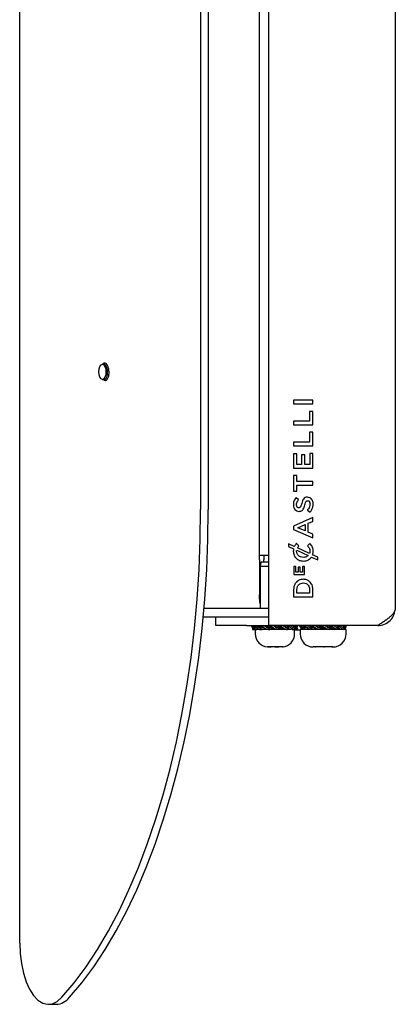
# Model space of a CAD drawing. Header units: millimetres. Extents: x 32 to 2082, y 47 to 1482.
# Tile 2 of 10: x 301 to 387, y 770 to 995. Entities that reach past the tile are written whole.
import ezdxf

# ---------------------------------------------------------------- set-up
doc = ezdxf.new("R2010")
doc.units = ezdxf.units.MM
doc.header["$LTSCALE"] = 5

msp = doc.modelspace()

# ---------------------------------------------------------------- linework, layer by layer
for p, q in [((301.42, 784.39), (301.42, 1206.57)), ((358.23, 1133.98), (358.23, 856.98)), ((387.23, 1129.98), (387.23, 860.98)), ((356.23, 872.98), (356.23, 1117.98)), ((342.74, 1107.48), (342.74, 883.48)), ((344.5, 1107.48), (344.5, 883.48)), ((320.56, 916.73), (320.31, 916.73)), ((320.75, 916.75), (320.66, 916.59)), ((320.31, 913.23), (320.78, 913.23)), ((368.4, 908.49), (364.01, 908.49)), ((364.01, 908.49), (364.01, 907.68)), ((364.01, 907.68), (368.4, 907.68)), ((368.4, 907.68), (368.4, 908.49)), ((368.4, 905.95), (367.66, 905.95)), ((367.66, 905.95), (367.66, 903.67)), ((368.4, 902.86), (368.4, 905.95)), ((364.01, 903.67), (364.01, 902.86)), ((367.66, 903.67), (364.01, 903.67)), ((364.01, 902.86), (368.4, 902.86)), ((368.4, 901.17), (367.66, 901.17)), ((367.66, 901.17), (367.66, 898.89)), ((368.4, 898.08), (368.4, 901.17)), ((364.01, 898.89), (364.01, 898.08)), ((367.66, 898.89), (364.01, 898.89)), ((364.01, 898.08), (368.4, 898.08)), ((364.74, 896.25), (364.01, 896.25)), ((364.01, 896.25), (364.01, 892.98)), ((364.74, 893.79), (364.74, 896.25)), ((366.55, 895.97), (365.82, 895.97)), ((365.82, 895.97), (365.82, 893.79)), ((366.55, 893.79), (366.55, 895.97)), ((368.4, 896.28), (367.68, 896.28)), ((367.68, 896.28), (367.68, 893.79)), ((368.4, 892.98), (368.4, 896.28)), ((365.82, 893.79), (364.74, 893.79)), ((367.68, 893.79), (366.55, 893.79)), ((364.01, 892.98), (368.4, 892.98)), ((364.76, 891.28), (364.01, 891.28)), ((364.01, 891.28), (364.01, 887.71)), ((364.76, 889.9), (364.76, 891.28)), ((368.4, 889.9), (364.76, 889.9)), ((368.4, 889.09), (368.4, 889.9)), ((364.01, 887.71), (364.76, 887.71)), ((364.76, 887.71), (364.76, 889.09)), ((364.76, 889.09), (368.4, 889.09)), ((364.51, 886.2), (364.5, 886.18)), ((365.13, 885.76), (364.51, 886.2)), ((365.11, 885.75), (365.13, 885.76)), ((367.15, 886.32), (367.13, 886.32)), ((367.21, 885.51), (367.22, 885.51)), ((365.18, 883.89), (365.16, 883.89)), ((365.23, 883.08), (365.24, 883.08)), ((367.19, 883.4), (367.17, 883.39)), ((367.17, 883.39), (367.75, 882.9)), ((367.75, 882.9), (367.77, 882.92)), ((368.4, 881.65), (363.99, 879.72)), ((367.35, 880.35), (368.4, 880.79)), ((367.35, 878.32), (367.35, 880.35)), ((368.4, 880.79), (368.4, 881.65)), ((363.99, 879.72), (363.98, 879.71)), ((363.98, 879.71), (363.98, 878.97)), ((363.98, 878.97), (368.4, 877.04)), ((364.97, 879.33), (366.63, 880.05)), ((366.63, 878.62), (364.97, 879.33)), ((366.63, 880.05), (366.63, 878.62)), ((368.4, 877.87), (367.35, 878.32)), ((368.4, 877.04), (368.4, 877.87)), ((364.15, 875.04), (362.82, 875.64)), ((362.82, 875.64), (362.82, 875.03)), ((364.63, 875.71), (364.62, 875.7)), ((365.23, 875.19), (364.63, 875.71)), ((367.69, 875.74), (367.16, 875.22)), ((367.7, 875.73), (367.69, 875.74)), ((362.82, 875.03), (363.98, 874.5)), ((364.7, 874.18), (367.32, 872.98)), ((367.63, 873.45), (364.87, 874.71)), ((365.22, 875.18), (365.23, 875.19)), ((367.16, 875.22), (367.17, 875.21)), ((358.23, 872.98), (356.23, 872.98)), ((356.23, 871.98), (356.23, 872.98)), ((356.23, 871.98), (356.23, 863.98)), ((356.48, 871.48), (356.33, 870.48)), ((358.23, 871.48), (356.48, 871.48)), ((357.23, 872.98), (357.23, 871.98)), ((357.23, 871.48), (357.23, 871.98)), ((366.21, 872.56), (366.19, 872.56)), ((366.21, 871.71), (366.22, 871.71)), ((368.07, 872.64), (369.52, 871.98)), ((369.52, 872.59), (368.33, 873.13)), ((369.52, 871.98), (369.52, 872.59)), ((356.33, 870.48), (356.33, 860.98)), ((358.23, 870.48), (356.33, 870.48)), ((364.52, 870.47), (364.04, 870.47)), ((364.04, 870.47), (364.04, 868.63)), ((364.52, 869.16), (364.52, 870.47)), ((365.01, 869.16), (364.52, 869.16)), ((365.49, 870.31), (365.01, 870.31)), ((365.01, 870.31), (365.01, 869.16)), ((365.49, 869.16), (365.49, 870.31)), ((366, 869.16), (365.49, 869.16)), ((366.48, 870.49), (366, 870.49)), ((366, 870.49), (366, 869.16)), ((366.48, 868.63), (366.48, 870.49)), ((364.04, 868.63), (366.48, 868.63)), ((366.21, 867.56), (366.19, 867.56)), ((366.21, 866.71), (366.22, 866.71)), ((364.01, 865.22), (364.01, 863.58)), ((364.75, 864.39), (364.75, 865.22)), ((367.66, 864.39), (364.75, 864.39)), ((367.66, 865.22), (367.66, 864.39)), ((368.4, 863.58), (368.4, 865.22)), ((356.23, 862.98), (356.23, 863.98)), ((356.33, 862.98), (356.23, 862.98)), ((356.23, 862.98), (356.23, 862.48)), ((364.01, 863.58), (368.4, 863.58)), ((343.55, 860.98), (358.23, 860.98)), ((343.37, 858.98), (358.23, 858.98)), ((346.23, 856.98), (346.23, 858.98)), ((353.23, 856.98), (346.23, 856.98)), ((353.23, 856.98), (358.23, 856.98)), ((354.49, 856.59), (354.45, 856.98)), ((354.54, 856.59), (354.49, 856.59)), ((354.54, 856.59), (354.52, 856.98)), ((354.69, 856.59), (354.54, 856.59)), ((354.6, 856.08), (354.68, 856.08)), ((354.62, 856.49), (354.61, 856.09)), ((354.61, 856.09), (354.68, 856.11)), ((354.98, 856.09), (354.61, 856.09)), ((354.82, 856.49), (354.62, 856.49)), ((354.69, 856.59), (354.64, 856.98)), ((354.68, 856.08), (354.89, 856.08)), ((355.02, 856.59), (354.69, 856.59)), ((354.74, 856.09), (354.74, 856.11)), ((354.89, 856.08), (355.6, 856.08)), ((354.97, 856.51), (355.07, 856.49)), ((355.02, 856.59), (355.62, 856.64)), ((355.07, 856.49), (355.07, 856.09)), ((355.64, 856.49), (355.07, 856.49)), ((355.71, 856.09), (355.07, 856.09)), ((355.23, 856.09), (355.23, 855.09)), ((356.14, 856.09), (355.72, 856.09)), ((355.85, 856.59), (355.76, 856.98)), ((356.04, 856.59), (355.85, 856.59)), ((356.04, 856.59), (356.5, 856.64)), ((356.31, 856.08), (356.78, 856.08)), ((356.44, 856.49), (356.46, 856.09)), ((357.17, 856.49), (356.44, 856.49)), ((356.98, 856.09), (356.46, 856.09)), ((358.07, 856.09), (357.01, 856.09)), ((357.17, 856.44), (357.25, 856.44)), ((357.25, 856.44), (357.26, 856.09)), ((357.69, 856.92), (357.65, 856.94)), ((357.77, 856.59), (357.67, 856.98)), ((357.79, 856.59), (357.77, 856.59)), ((357.79, 856.59), (358.02, 856.64)), ((383.23, 856.98), (358.23, 856.98)), ((358.27, 856.08), (358.54, 856.08)), ((358.47, 856.49), (358.49, 856.09)), ((358.89, 856.49), (358.47, 856.49)), ((358.8, 856.09), (358.49, 856.09)), ((360.38, 856.09), (358.75, 856.09)), ((358.9, 856.44), (359.48, 856.44)), ((358.94, 856.44), (358.96, 856.09)), ((359.47, 856.94), (359.58, 856.94)), ((359.64, 856.82), (359.6, 856.98)), ((359.93, 856.59), (360.08, 856.59)), ((360.08, 856.59), (359.99, 856.98)), ((360.52, 856.08), (360.54, 856.08)), ((360.74, 856.49), (360.77, 856.09)), ((360.78, 856.49), (360.74, 856.49)), ((360.8, 856.09), (360.77, 856.09)), ((360.79, 856.44), (360.81, 856.09)), ((360.79, 856.44), (361.34, 856.44)), ((362.21, 856.09), (360.88, 856.09)), ((362.07, 856.59), (362.32, 856.59)), ((362.32, 856.59), (362.26, 856.98)), ((362.38, 856.08), (362.61, 856.08)), ((362.47, 856.49), (362.82, 856.49)), ((362.82, 856.49), (362.84, 856.09)), ((362.82, 856.44), (362.89, 856.44)), ((363.55, 856.09), (362.82, 856.09)), ((363.7, 856.08), (364.13, 856.08)), ((363.74, 856.59), (364.05, 856.59)), ((364.05, 856.59), (364.03, 856.98)), ((364.23, 855.09), (364.23, 856.09)), ((364.23, 856.08), (364.79, 856.08)), ((364.23, 855.98), (365.48, 855.98)), ((364.28, 856.49), (364.3, 856.09)), ((364.63, 856.59), (364.92, 856.59)), ((364.74, 856.49), (364.84, 856.49)), ((364.84, 856.49), (364.85, 856.09)), ((364.92, 856.59), (364.94, 856.98)), ((365.47, 856.59), (365.44, 856.98)), ((365.85, 856.59), (365.47, 856.59)), ((365.48, 856.09), (365.48, 855.09)), ((367.98, 856.09), (365.48, 856.09)), ((365.65, 856.49), (365.65, 856.09)), ((365.99, 856.49), (365.65, 856.49)), ((365.85, 856.59), (365.97, 856.6)), ((365.97, 856.59), (365.91, 856.98)), ((366.26, 856.59), (365.97, 856.59)), ((366.26, 856.59), (366.83, 856.64)), ((366.43, 856.49), (366.44, 856.09)), ((367.1, 856.49), (366.43, 856.49)), ((367.42, 856.59), (367.33, 856.98)), ((367.55, 856.59), (367.42, 856.59)), ((367.55, 856.59), (367.95, 856.64)), ((375.98, 856.09), (367.98, 856.09)), ((368.06, 856.49), (368.08, 856.09)), ((368.7, 856.49), (368.06, 856.49)), ((368.7, 856.44), (368.98, 856.44)), ((368.77, 856.44), (368.79, 856.09)), ((368.83, 856.44), (368.96, 856.31)), ((369.23, 856.94), (369.37, 856.94)), ((369.36, 856.82), (369.32, 856.98)), ((369.52, 856.59), (369.42, 856.98)), ((369.48, 856.59), (369.52, 856.59)), ((370.22, 856.49), (370.24, 856.09)), ((370.52, 856.49), (370.22, 856.49)), ((370.52, 856.44), (371.11, 856.44)), ((370.56, 856.44), (370.58, 856.09)), ((371.1, 856.94), (371.26, 856.94)), ((371.27, 856.87), (371.25, 856.98)), ((371.66, 856.59), (371.86, 856.59)), ((371.86, 856.59), (371.78, 856.98)), ((372.38, 856.49), (372.48, 856.49)), ((372.47, 856.44), (372.91, 856.44)), ((372.48, 856.49), (372.5, 856.09)), ((373.69, 856.59), (373.98, 856.59)), ((373.98, 856.59), (373.92, 856.98)), ((373.92, 856.49), (374.39, 856.49)), ((374.39, 856.49), (374.41, 856.09)), ((375.14, 856.59), (375.45, 856.59)), ((375.37, 856.49), (375.58, 856.49)), ((375.45, 856.59), (375.44, 856.98)), ((375.58, 856.49), (375.59, 856.09)), ((375.61, 856.59), (375.99, 856.59)), ((375.81, 856.49), (375.81, 856.09)), ((375.98, 855.09), (375.98, 856.09)), ((375.99, 856.59), (376.02, 856.98)), ((368.86, 852.09), (368.48, 852.09)), ((368.88, 852.09), (368.86, 852.09)), ((368.86, 852.09), (368.99, 852.09)), ((368.99, 852.09), (368.88, 852.09)), ((370.88, 852.09), (368.99, 852.09)), ((371, 852.09), (370.88, 852.09)), ((370.88, 852.09), (371.09, 852.09)), ((371.09, 852.09), (371, 852.09)), ((372.75, 852.09), (371.09, 852.09)), ((372.85, 852.09), (372.75, 852.09)), ((372.75, 852.09), (372.84, 852.09)), ((372.98, 852.09), (372.84, 852.09)), ((372.84, 852.09), (372.85, 852.09)), ((307.99, 770.39), (309.76, 770.39))]:
    msp.add_line(p, q)
at = {"flags": 128}
for points in [[(319.49, 914.98), (319.55, 915.65), (319.73, 916.22), (320, 916.6), (320.31, 916.73), (320.63, 916.6), (320.89, 916.22), (321.07, 915.65), (321.13, 914.98), (321.07, 914.31), (320.89, 913.74), (320.63, 913.36), (320.31, 913.23), (320, 913.36), (319.73, 913.74), (319.55, 914.31), (319.49, 914.98)], [(311.04, 771.99), (313.85, 775.33), (316.57, 778.99), (319.19, 782.95), (321.7, 787.22), (324.11, 791.77), (326.39, 796.6), (328.55, 801.68), (330.57, 807), (332.45, 812.55), (334.19, 818.31), (335.78, 824.26), (337.22, 830.39), (338.5, 836.68), (339.61, 843.11), (340.56, 849.65), (341.34, 856.29), (341.95, 863.02), (342.39, 869.81), (342.65, 876.63), (342.74, 883.48)], [(312.81, 771.99), (315.61, 775.33), (318.33, 778.99), (320.95, 782.95), (323.47, 787.22), (325.87, 791.77), (328.16, 796.6), (330.31, 801.68), (332.34, 807), (334.22, 812.55), (335.96, 818.31), (337.55, 824.26), (338.99, 830.39), (340.26, 836.68), (341.38, 843.11), (342.33, 849.65), (343.11, 856.29), (343.72, 863.02), (344.15, 869.81), (344.41, 876.63), (344.5, 883.48)], [(356.23, 862.48), (356.27, 862.09), (356.33, 861.86)], [(356.5, 856.64), (356.5, 856.64), (356.5, 856.64)], [(358.02, 856.64), (358.02, 856.64), (358.02, 856.64)], [(366.83, 856.64), (366.83, 856.64), (366.83, 856.64)], [(367.95, 856.64), (367.95, 856.64), (367.95, 856.64)], [(301.42, 784.39), (301.52, 782.01), (301.8, 779.7), (302.27, 777.52), (302.9, 775.55), (303.68, 773.83), (304.59, 772.42), (305.6, 771.36), (306.67, 770.68), (307.79, 770.4), (308.91, 770.53), (310, 771.06), (311.04, 771.99)]]:
    msp.add_lwpolyline(points, dxfattribs=at)
for centre, radius, start, end in [((358.23, 855.09), 3, 180, 264.8875), ((361.23, 855.09), 3, 275.0989, 0), ((368.48, 855.09), 3, 180, 270), ((372.98, 855.09), 3, 270, 0), ((309.54, 774.53), 4.14, 273.1121, 322.1379)]:
    msp.add_arc(centre, radius, start, end)
for centre, major_axis, ratio, start_param, end_param in [((359.73, 875.47), (-2.5, 65.15), 0.052714, 1.864393, 1.865181), ((359.73, 875.47), (-3.75, 65.15), 0.030835, 1.864646, 1.865435), ((359.73, 875.47), (-4.25, 65.15), 0.002942, 1.866227, 1.867015), ((370.73, 875.47), (-2.99, 65.15), 0.046406, 1.864291, 1.86508), ((370.73, 875.47), (-4, 65.15), 0.021967, 1.865069, 1.865858)]:
    msp.add_ellipse(centre, major_axis=major_axis, ratio=ratio, start_param=start_param, end_param=end_param)
for points, knots in [([(320.57, 913.26), (320.68, 913.14), (320.9, 912.92), (321.28, 913.03), (321.61, 913.46), (321.81, 914.17), (321.86, 915.03), (321.74, 915.81), (321.5, 916.47), (321.15, 916.91), (320.72, 917.03), (320.39, 916.88), (320.24, 916.66), (320.21, 916.6)], [0, 0, 0, 0, 0.0994, 0.197334, 0.296807, 0.397185, 0.494417, 0.595508, 0.674243, 0.772927, 0.873711, 0.970767, 1, 1, 1, 1]), ([(320.78, 913.26), (320.86, 913.26), (321.05, 913.28), (321.3, 913.66), (321.48, 914.27), (321.52, 915.02), (321.41, 915.71), (321.19, 916.28), (320.9, 916.67), (320.67, 916.7), (320.56, 916.71)], [0, 0, 0, 0, 0.100761, 0.236174, 0.372822, 0.505182, 0.6428, 0.749981, 0.88432, 1, 1, 1, 1]), ([(364.5, 886.18), (364.39, 886.03), (364.17, 885.72), (363.99, 885.17), (363.92, 884.58), (364, 883.99), (364.27, 883.49), (364.7, 883.14), (365.05, 883.1), (365.23, 883.08)], [0, 0, 0, 0, 0.14607, 0.288768, 0.437756, 0.595145, 0.734148, 0.864472, 1, 1, 1, 1]), ([(365.16, 883.89), (365.09, 883.9), (364.95, 883.92), (364.79, 884.08), (364.69, 884.31), (364.65, 884.68), (364.75, 885.2), (364.99, 885.56), (365.11, 885.75)], [0, 0, 0, 0, 0.094389, 0.189365, 0.297691, 0.425898, 0.693171, 1, 1, 1, 1]), ([(365.84, 884.91), (365.79, 884.72), (365.72, 884.43), (365.57, 884.08), (365.38, 883.91), (365.24, 883.9), (365.18, 883.89)], [0, 0, 0, 0, 0.429411, 0.700716, 0.850287, 1, 1, 1, 1]), ([(367.13, 886.32), (366.96, 886.31), (366.62, 886.27), (366.23, 885.92), (365.99, 885.45), (365.89, 885.1), (365.84, 884.91)], [0, 0, 0, 0, 0.24404, 0.48145, 0.709781, 1, 1, 1, 1]), ([(366.56, 884.55), (366.61, 884.73), (366.68, 885.02), (366.83, 885.36), (367.03, 885.5), (367.15, 885.51), (367.21, 885.51)], [0, 0, 0, 0, 0.449096, 0.717679, 0.86088, 1, 1, 1, 1]), ([(367.77, 882.92), (367.92, 883.12), (368.23, 883.51), (368.46, 884.27), (368.5, 885.1), (368.23, 885.84), (367.7, 886.26), (367.33, 886.3), (367.15, 886.32)], [0, 0, 0, 0, 0.175907, 0.348495, 0.545236, 0.748325, 0.87034, 1, 1, 1, 1]), ([(367.22, 885.51), (367.3, 885.5), (367.45, 885.48), (367.62, 885.31), (367.73, 885.06), (367.76, 884.75), (367.72, 884.35), (367.55, 883.86), (367.31, 883.56), (367.19, 883.4)], [0, 0, 0, 0, 0.0886, 0.17759, 0.280375, 0.403924, 0.546395, 0.759288, 1, 1, 1, 1]), ([(365.24, 883.08), (365.38, 883.09), (365.63, 883.11), (365.97, 883.28), (366.36, 883.73), (366.48, 884.2), (366.56, 884.55)], [0, 0, 0, 0, 0.187253, 0.347653, 0.509467, 1, 1, 1, 1]), ([(364.62, 875.7), (364.52, 875.59), (364.34, 875.39), (364.21, 875.15), (364.15, 875.04)], [0, 0, 0, 0, 0.534238, 1, 1, 1, 1]), ([(368.33, 873.13), (368.37, 873.23), (368.43, 873.42), (368.48, 873.78), (368.48, 874.33), (368.31, 875.07), (367.91, 875.5), (367.7, 875.73)], [0, 0, 0, 0, 0.1070173, 0.2171799, 0.3844467, 0.6825263, 1, 1, 1, 1]), ([(363.98, 874.5), (363.97, 874.41), (363.95, 874.27), (363.94, 874.11), (363.94, 874.04), (363.93, 874.01), (363.93, 873.99), (363.93, 873.98), (363.93, 873.98), (363.93, 873.98), (363.93, 873.98), (363.93, 873.98), (363.93, 873.67), (364.04, 873.07), (364.54, 872.32), (365.3, 871.81), (365.9, 871.75), (366.21, 871.71)], [0, 0, 0, 0, 0.069264, 0.102088, 0.117042, 0.123726, 0.126688, 0.127995, 0.128571, 0.128825, 0.128936, 0.128985, 0.129024, 0.353068, 0.564112, 0.77539, 1, 1, 1, 1]), ([(366.19, 872.56), (365.99, 872.58), (365.6, 872.62), (365.17, 872.88), (364.92, 873.16), (364.79, 873.41), (364.7, 873.68), (364.67, 873.94), (364.69, 874.11), (364.7, 874.18)], [0, 0, 0, 0, 0.243212, 0.468122, 0.578098, 0.688292, 0.800725, 0.917812, 1, 1, 1, 1]), ([(364.87, 874.71), (364.92, 874.8), (365.03, 874.96), (365.16, 875.11), (365.22, 875.18)], [0, 0, 0, 0, 0.534844, 1, 1, 1, 1]), ([(367.17, 875.21), (367.26, 875.11), (367.43, 874.92), (367.63, 874.58), (367.72, 874.24), (367.75, 873.85), (367.68, 873.6), (367.63, 873.45)], [0, 0, 0, 0, 0.208683, 0.401483, 0.598412, 0.757803, 1, 1, 1, 1]), ([(367.32, 872.98), (367.14, 872.85), (366.81, 872.6), (366.4, 872.57), (366.21, 872.56)], [0, 0, 0, 0, 0.538861, 1, 1, 1, 1]), ([(366.22, 871.71), (366.43, 871.73), (366.84, 871.76), (367.52, 872.03), (367.87, 872.41), (368.07, 872.64)], [0, 0, 0, 0, 0.2957242, 0.575371, 1, 1, 1, 1]), ([(366.19, 867.56), (365.86, 867.52), (365.21, 867.44), (364.49, 866.82), (364.08, 866.05), (364.03, 865.5), (364.01, 865.22)], [0, 0, 0, 0, 0.279532, 0.5454242, 0.7630634, 1, 1, 1, 1]), ([(364.75, 865.22), (364.77, 865.45), (364.82, 865.89), (365.2, 866.39), (365.68, 866.67), (366.03, 866.7), (366.21, 866.71)], [0, 0, 0, 0, 0.292695, 0.559318, 0.770836, 1, 1, 1, 1]), ([(368.4, 865.22), (368.37, 865.58), (368.3, 866.26), (367.73, 867.03), (366.99, 867.48), (366.47, 867.53), (366.21, 867.56)], [0, 0, 0, 0, 0.2961767, 0.5664015, 0.7768821, 1, 1, 1, 1]), ([(366.22, 866.71), (366.44, 866.69), (366.87, 866.64), (367.35, 866.25), (367.62, 865.75), (367.65, 865.4), (367.66, 865.22)], [0, 0, 0, 0, 0.285851, 0.550771, 0.765233, 1, 1, 1, 1]), ([(387.23, 860.98), (387.23, 860.9), (387.22, 860.73), (387.16, 860.48), (387.06, 860.22), (386.92, 859.97), (386.69, 859.63), (386.39, 859.29), (386.02, 858.95), (385.72, 858.69), (385.4, 858.44), (385.05, 858.18), (384.69, 857.93), (384.21, 857.61), (383.73, 857.3), (383.36, 857.06), (383.23, 856.98)], [0, 0, 0, 0, 0.062558, 0.12555, 0.189907, 0.254738, 0.317354, 0.444712, 0.509608, 0.572224, 0.635275, 0.699697, 0.764593, 0.822576, 0.940222, 1, 1, 1, 1]), ([(383.23, 856.98), (383.76, 857.04), (384.81, 857.16), (386.12, 858.09), (386.95, 859.22), (387.06, 860.05), (387.11, 860.36)], [0, 0, 0, 0, 0.278284, 0.556569, 0.834853, 1, 1, 1, 1]), ([(354.84, 856.6), (354.84, 856.6), (354.82, 856.54), (354.76, 856.5), (354.71, 856.5), (354.68, 856.5)], [0, 0, 0, 0, 0.022147, 0.491521, 1, 1, 1, 1]), ([(356.46, 856.09), (356.3, 856.08), (356.06, 856.07), (355.76, 856.3), (355.61, 856.55), (355.45, 856.7), (355.26, 856.75), (355, 856.72), (354.81, 856.64), (354.69, 856.59)], [0, 0, 0, 0, 0.242914, 0.3899, 0.509549, 0.583894, 0.677477, 0.809679, 1, 1, 1, 1]), ([(355.07, 856.09), (355.02, 856.08), (354.95, 856.07), (354.86, 856.3), (354.81, 856.55), (354.78, 856.66), (354.77, 856.68), (354.77, 856.68)], [0, 0, 0, 0, 0.412292, 0.661767, 0.864842, 0.991027, 1, 1, 1, 1]), ([(355.61, 856.98), (355.64, 856.97), (355.71, 856.92), (355.77, 856.83), (355.81, 856.77)], [0, 0, 0, 0, 0.338562, 1, 1, 1, 1]), ([(358.49, 856.09), (358.26, 856.08), (357.89, 856.07), (357.45, 856.3), (357.22, 856.55), (356.98, 856.7), (356.7, 856.75), (356.31, 856.72), (356.02, 856.64), (355.85, 856.59)], [0, 0, 0, 0, 0.242914, 0.3899, 0.509549, 0.583894, 0.677477, 0.809679, 1, 1, 1, 1]), ([(355.96, 856.59), (356.01, 856.56), (356.17, 856.46), (356.33, 856.48), (356.44, 856.49)], [0, 0, 0, 0, 0.3413565, 1, 1, 1, 1]), ([(356.84, 856.49), (356.82, 856.49), (356.76, 856.5), (356.66, 856.53), (356.57, 856.57), (356.52, 856.62), (356.5, 856.64)], [0, 0, 0, 0, 0.151461, 0.491315, 0.797692, 1, 1, 1, 1]), ([(357.22, 856.98), (357.26, 856.97), (357.39, 856.91), (357.54, 856.75), (357.75, 856.57), (358.06, 856.47), (358.31, 856.48), (358.47, 856.49)], [0, 0, 0, 0, 0.086876, 0.302331, 0.456587, 0.645651, 1, 1, 1, 1]), ([(360.77, 856.09), (360.51, 856.08), (360.09, 856.07), (359.59, 856.3), (359.33, 856.55), (359.06, 856.7), (358.74, 856.75), (358.3, 856.72), (357.97, 856.64), (357.77, 856.59)], [0, 0, 0, 0, 0.2429144, 0.3899004, 0.5095487, 0.5838941, 0.6774766, 0.8096788, 1, 1, 1, 1]), ([(358.02, 856.64), (358.07, 856.65), (358.18, 856.68), (358.34, 856.7), (358.48, 856.72), (358.6, 856.73), (358.66, 856.73), (358.7, 856.73), (358.71, 856.73)], [0, 0, 0, 0, 0.237038, 0.47466, 0.714601, 0.835107, 0.955817, 1, 1, 1, 1]), ([(358.47, 856.49), (358.45, 856.49), (358.37, 856.5), (358.24, 856.53), (358.11, 856.57), (358.05, 856.62), (358.02, 856.64)], [0, 0, 0, 0, 0.151603, 0.49126, 0.797634, 1, 1, 1, 1]), ([(359.33, 856.98), (359.37, 856.97), (359.52, 856.91), (359.7, 856.75), (359.92, 856.57), (360.28, 856.47), (360.56, 856.48), (360.74, 856.49)], [0, 0, 0, 0, 0.0868758, 0.302331, 0.4565873, 0.6456507, 1, 1, 1, 1]), ([(359.64, 856.82), (359.61, 856.85), (359.55, 856.89), (359.49, 856.93), (359.47, 856.94)], [0, 0, 0, 0, 0.576499, 1, 1, 1, 1]), ([(359.64, 856.82), (359.69, 856.78), (359.76, 856.72), (359.86, 856.64), (359.9, 856.61), (359.93, 856.59)], [0, 0, 0, 0, 0.499391, 0.748984, 1, 1, 1, 1]), ([(360.55, 856.49), (360.5, 856.49), (360.4, 856.49), (360.25, 856.5), (360.12, 856.53), (360.02, 856.56), (359.97, 856.59), (359.96, 856.59)], [0, 0, 0, 0, 0.243392, 0.499177, 0.732401, 0.93992, 1, 1, 1, 1]), ([(362.84, 856.09), (362.6, 856.08), (362.22, 856.07), (361.76, 856.3), (361.52, 856.55), (361.27, 856.7), (360.97, 856.75), (360.57, 856.72), (360.26, 856.64), (360.08, 856.59)], [0, 0, 0, 0, 0.242914, 0.3899, 0.509549, 0.583894, 0.677477, 0.809679, 1, 1, 1, 1]), ([(360.61, 856.73), (360.62, 856.73), (360.68, 856.73), (360.79, 856.73), (360.94, 856.7), (361.07, 856.65), (361.17, 856.58), (361.25, 856.53), (361.3, 856.48), (361.33, 856.46), (361.34, 856.44)], [0, 0, 0, 0, 0.048783, 0.22381, 0.399347, 0.590596, 0.760896, 0.844767, 0.922362, 1, 1, 1, 1]), ([(362.03, 856.1), (362, 856.1), (361.84, 856.1), (361.55, 856.19), (361.34, 856.35), (361.23, 856.44)], [0, 0, 0, 0, 0.1261343, 0.5351706, 1, 1, 1, 1]), ([(361.52, 856.98), (361.56, 856.97), (361.69, 856.91), (361.85, 856.75), (362.07, 856.57), (362.39, 856.47), (362.65, 856.48), (362.82, 856.49)], [0, 0, 0, 0, 0.086876, 0.302331, 0.456587, 0.645651, 1, 1, 1, 1]), ([(364.3, 856.09), (364.13, 856.08), (363.85, 856.07), (363.52, 856.3), (363.35, 856.55), (363.17, 856.7), (362.96, 856.75), (362.67, 856.72), (362.45, 856.64), (362.32, 856.59)], [0, 0, 0, 0, 0.242914, 0.3899, 0.509549, 0.583894, 0.677477, 0.809679, 1, 1, 1, 1]), ([(362.61, 856.68), (362.62, 856.68), (362.65, 856.67), (362.69, 856.64), (362.75, 856.6), (362.82, 856.53), (362.87, 856.47), (362.89, 856.44)], [0, 0, 0, 0, 0.065491, 0.23348, 0.393278, 0.715536, 1, 1, 1, 1]), ([(363.38, 856.1), (363.31, 856.1), (363.15, 856.09), (362.96, 856.15), (362.86, 856.26), (362.83, 856.29)], [0, 0, 0, 0, 0.368027, 0.811966, 1, 1, 1, 1]), ([(363.38, 856.96), (363.4, 856.95), (363.49, 856.9), (363.59, 856.75), (363.74, 856.57), (363.98, 856.47), (364.16, 856.48), (364.28, 856.49)], [0, 0, 0, 0, 0.056241, 0.278924, 0.438356, 0.633762, 1, 1, 1, 1]), ([(364.85, 856.09), (364.78, 856.08), (364.67, 856.07), (364.54, 856.3), (364.47, 856.55), (364.4, 856.7), (364.31, 856.75), (364.19, 856.72), (364.1, 856.64), (364.05, 856.59)], [0, 0, 0, 0, 0.2429144, 0.3899004, 0.5095487, 0.5838941, 0.6774766, 0.8096788, 1, 1, 1, 1]), ([(364.47, 856.98), (364.48, 856.97), (364.52, 856.91), (364.57, 856.75), (364.63, 856.57), (364.72, 856.47), (364.8, 856.48), (364.84, 856.49)], [0, 0, 0, 0, 0.086876, 0.302331, 0.456587, 0.645651, 1, 1, 1, 1]), ([(366.36, 856.11), (366.3, 856.1), (366.2, 856.1), (366.06, 856.3), (365.97, 856.55), (365.89, 856.7), (365.78, 856.75), (365.64, 856.72), (365.53, 856.64), (365.47, 856.59)], [0, 0, 0, 0, 0.178254, 0.337793, 0.46766, 0.548356, 0.649931, 0.793424, 1, 1, 1, 1]), ([(365.78, 856.73), (365.77, 856.68), (365.75, 856.57), (365.72, 856.49), (365.69, 856.5), (365.68, 856.5)], [0, 0, 0, 0, 0.273391, 0.622166, 1, 1, 1, 1]), ([(368.08, 856.09), (367.9, 856.08), (367.6, 856.07), (367.25, 856.3), (367.07, 856.55), (366.88, 856.7), (366.65, 856.75), (366.34, 856.72), (366.11, 856.64), (365.97, 856.59)], [0, 0, 0, 0, 0.242914, 0.3899, 0.509549, 0.583894, 0.677477, 0.809679, 1, 1, 1, 1]), ([(366.13, 856.66), (366.14, 856.64), (366.18, 856.56), (366.28, 856.48), (366.37, 856.49), (366.43, 856.49)], [0, 0, 0, 0, 0.124292, 0.428967, 1, 1, 1, 1]), ([(367.07, 856.98), (367.1, 856.97), (367.2, 856.91), (367.33, 856.75), (367.49, 856.57), (367.73, 856.47), (367.93, 856.48), (368.06, 856.49)], [0, 0, 0, 0, 0.086876, 0.302331, 0.456587, 0.645651, 1, 1, 1, 1]), ([(370.24, 856.09), (370, 856.08), (369.6, 856.07), (369.13, 856.3), (368.89, 856.55), (368.63, 856.7), (368.33, 856.75), (367.92, 856.72), (367.6, 856.64), (367.42, 856.59)], [0, 0, 0, 0, 0.242914, 0.3899, 0.509549, 0.583894, 0.677477, 0.809679, 1, 1, 1, 1]), ([(367.95, 856.64), (367.99, 856.65), (368.08, 856.68), (368.22, 856.7), (368.34, 856.72), (368.44, 856.73), (368.5, 856.73), (368.53, 856.73), (368.54, 856.73)], [0, 0, 0, 0, 0.237038, 0.47466, 0.714601, 0.835107, 0.955817, 1, 1, 1, 1]), ([(368.33, 856.49), (368.31, 856.49), (368.24, 856.5), (368.13, 856.53), (368.02, 856.57), (367.97, 856.62), (367.95, 856.64)], [0, 0, 0, 0, 0.151595, 0.491233, 0.797591, 1, 1, 1, 1]), ([(368.89, 856.98), (368.93, 856.97), (369.07, 856.91), (369.23, 856.75), (369.45, 856.57), (369.78, 856.47), (370.05, 856.48), (370.22, 856.49)], [0, 0, 0, 0, 0.086876, 0.302331, 0.456587, 0.645651, 1, 1, 1, 1]), ([(369.35, 856.85), (369.33, 856.87), (369.29, 856.9), (369.25, 856.93), (369.23, 856.94)], [0, 0, 0, 0, 0.439387, 1, 1, 1, 1]), ([(369.36, 856.82), (369.38, 856.78), (369.41, 856.72), (369.45, 856.64), (369.47, 856.61), (369.48, 856.59)], [0, 0, 0, 0, 0.499391, 0.748984, 1, 1, 1, 1]), ([(372.5, 856.09), (372.24, 856.08), (371.83, 856.07), (371.33, 856.3), (371.07, 856.55), (370.8, 856.7), (370.48, 856.75), (370.04, 856.72), (369.71, 856.64), (369.52, 856.59)], [0, 0, 0, 0, 0.242914, 0.3899, 0.509549, 0.583894, 0.677477, 0.809679, 1, 1, 1, 1]), ([(370.06, 856.5), (370.03, 856.5), (369.96, 856.51), (369.85, 856.53), (369.73, 856.57), (369.64, 856.62), (369.58, 856.67), (369.55, 856.69), (369.54, 856.7)], [0, 0, 0, 0, 0.1274713, 0.3717827, 0.5891676, 0.8085989, 0.9193755, 1, 1, 1, 1]), ([(370.34, 856.73), (370.35, 856.73), (370.42, 856.73), (370.53, 856.73), (370.68, 856.7), (370.82, 856.65), (370.93, 856.58), (371.01, 856.53), (371.06, 856.48), (371.09, 856.46), (371.11, 856.44)], [0, 0, 0, 0, 0.048783, 0.22381, 0.399347, 0.590596, 0.760896, 0.844767, 0.922362, 1, 1, 1, 1]), ([(372.15, 856.1), (372.04, 856.1), (371.81, 856.09), (371.42, 856.18), (371.2, 856.35), (371.08, 856.44)], [0, 0, 0, 0, 0.279558, 0.61678, 1, 1, 1, 1]), ([(371.17, 856.94), (371.18, 856.94), (371.29, 856.9), (371.43, 856.75), (371.66, 856.57), (372.02, 856.47), (372.3, 856.48), (372.48, 856.49)], [0, 0, 0, 0, 0.021906, 0.252691, 0.417923, 0.620438, 1, 1, 1, 1]), ([(374.41, 856.09), (374.19, 856.08), (373.84, 856.07), (373.41, 856.3), (373.19, 856.55), (372.95, 856.7), (372.68, 856.75), (372.31, 856.72), (372.03, 856.64), (371.86, 856.59)], [0, 0, 0, 0, 0.242914, 0.3899, 0.509549, 0.583894, 0.677477, 0.809679, 1, 1, 1, 1]), ([(372.38, 856.49), (372.33, 856.49), (372.26, 856.48), (372.18, 856.48), (372.16, 856.48)], [0, 0, 0, 0, 0.703653, 1, 1, 1, 1]), ([(372.44, 856.72), (372.44, 856.71), (372.47, 856.71), (372.52, 856.7), (372.59, 856.67), (372.65, 856.64), (372.73, 856.6), (372.82, 856.53), (372.88, 856.47), (372.91, 856.44)], [0, 0, 0, 0, 0.005477, 0.160536, 0.2876, 0.415662, 0.53748, 0.783146, 1, 1, 1, 1]), ([(373.67, 856.1), (373.58, 856.1), (373.38, 856.09), (373.05, 856.18), (372.86, 856.35), (372.76, 856.44)], [0, 0, 0, 0, 0.279558, 0.61678, 1, 1, 1, 1]), ([(373.14, 857), (373.19, 856.98), (373.34, 856.92), (373.5, 856.75), (373.69, 856.57), (374, 856.47), (374.23, 856.48), (374.39, 856.49)], [0, 0, 0, 0, 0.120731, 0.328198, 0.476735, 0.658789, 1, 1, 1, 1]), ([(375.46, 856.11), (375.36, 856.1), (375.19, 856.1), (374.96, 856.3), (374.82, 856.55), (374.67, 856.7), (374.5, 856.75), (374.26, 856.72), (374.08, 856.64), (373.98, 856.59)], [0, 0, 0, 0, 0.178254, 0.337793, 0.46766, 0.548356, 0.649931, 0.793424, 1, 1, 1, 1]), ([(374, 856.7), (374, 856.7), (374.03, 856.69), (374.07, 856.67), (374.13, 856.63), (374.17, 856.58), (374.21, 856.53), (374.23, 856.5), (374.24, 856.49)], [0, 0, 0, 0, 0.074562, 0.27376, 0.475416, 0.680109, 0.887007, 1, 1, 1, 1]), ([(374.79, 856.1), (374.77, 856.09), (374.75, 856.08), (374.73, 856.13), (374.73, 856.15)], [0, 0, 0, 0, 0.623778, 1, 1, 1, 1]), ([(374.86, 856.95), (374.87, 856.94), (374.93, 856.9), (375.01, 856.75), (375.14, 856.57), (375.33, 856.47), (375.48, 856.48), (375.58, 856.49)], [0, 0, 0, 0, 0.032558, 0.26083, 0.424262, 0.624572, 1, 1, 1, 1]), ([(375.78, 856.11), (375.76, 856.1), (375.72, 856.1), (375.67, 856.3), (375.64, 856.55), (375.6, 856.7), (375.57, 856.75), (375.51, 856.72), (375.47, 856.64), (375.45, 856.59)], [0, 0, 0, 0, 0.1782536, 0.3377933, 0.4676605, 0.5483555, 0.6499307, 0.7934239, 1, 1, 1, 1]), ([(375.6, 857.1), (375.62, 857.05), (375.65, 856.97), (375.68, 856.75), (375.71, 856.57), (375.75, 856.47), (375.79, 856.48), (375.81, 856.49)], [0, 0, 0, 0, 0.244125, 0.422477, 0.550169, 0.706673, 1, 1, 1, 1]), ([(358.23, 852.13), (358.2, 852.12), (358.13, 852.1), (358.04, 852.1), (357.99, 852.1), (357.96, 852.11)], [0, 0, 0, 0, 0.367786, 0.736338, 1, 1, 1, 1]), ([(358.15, 852.11), (358.17, 852.11), (358.31, 852.1), (358.54, 852.1), (358.76, 852.1), (358.85, 852.11)], [0, 0, 0, 0, 0.079797, 0.615793, 1, 1, 1, 1]), ([(360.13, 852.13), (359.97, 852.12), (359.66, 852.1), (359.19, 852.1), (358.71, 852.1), (358.39, 852.12), (358.23, 852.13)], [0, 0, 0, 0, 0.249045, 0.498608, 0.749136, 1, 1, 1, 1]), ([(359.73, 852.11), (359.75, 852.11), (359.94, 852.1), (360.23, 852.1), (360.5, 852.1), (360.61, 852.11)], [0, 0, 0, 0, 0.079797, 0.615793, 1, 1, 1, 1]), ([(361.63, 852.13), (361.5, 852.12), (361.26, 852.1), (360.88, 852.1), (360.51, 852.1), (360.26, 852.12), (360.13, 852.13)], [0, 0, 0, 0, 0.249045, 0.498608, 0.749136, 1, 1, 1, 1]), ([(361.5, 852.11), (361.51, 852.11), (361.55, 852.11), (361.59, 852.12), (361.63, 852.13)], [0, 0, 0, 0, 0.223526, 1, 1, 1, 1])]:
    msp.add_open_spline(points, degree=3, knots=knots)

doc.saveas('drawing.dxf')
